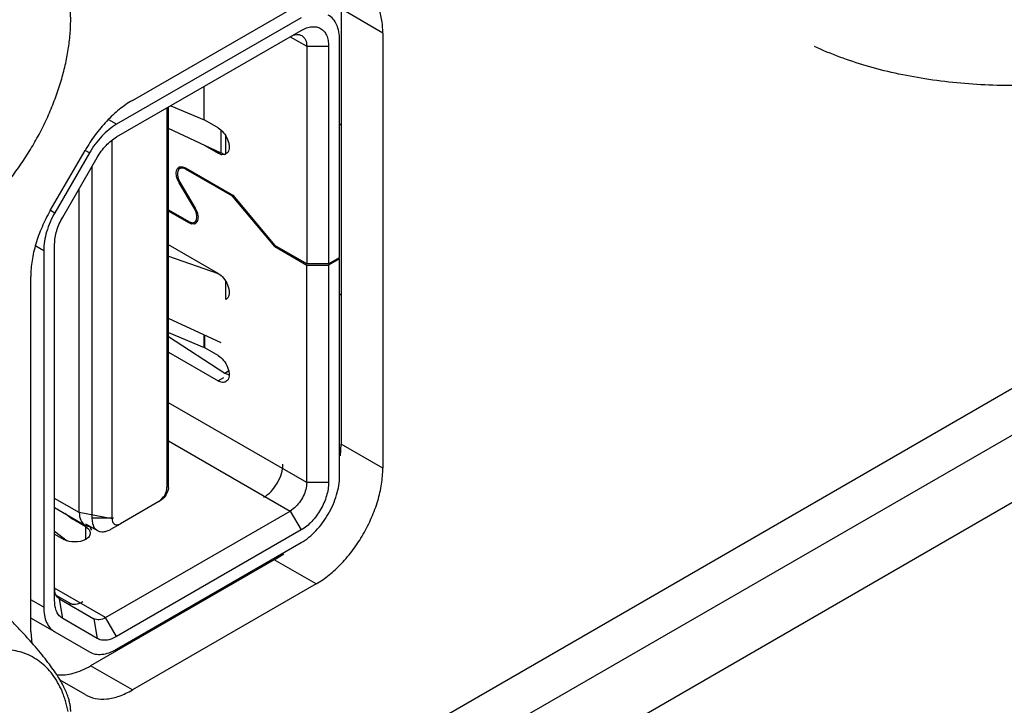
# Model space of a CAD drawing. Header units: inches. Extents: x 0 to 34, y 0 to 22.
# Tile 19 of 179: x 3.953 to 4.328, y 14.157 to 14.418. Entities that reach past the tile are written whole.
import ezdxf

# ---------------------------------------------------------------- set-up
doc = ezdxf.new("R2010")
doc.units = ezdxf.units.IN
doc.header["$LTSCALE"] = 1.87
doc.header["$MEASUREMENT"] = 0
doc.layers.get('0').update_dxf_attribs({"linetype": 'CONTINUOUS'})
doc.layers.add('02___PRT_ALL_AXES', color=7, linetype='CONTINUOUS')
doc.layers.add('COSMETIC', color=7, linetype='CONTINUOUS')

msp = doc.modelspace()

# ---------------------------------------------------------------- linework, layer by layer
at = {"color": 3, "linetype": 'CONTINUOUS'}
for p, q in [((5.1862023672, 14.7532377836), (3.6264667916, 13.8526660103)), ((3.9961970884, 14.3873183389), (4.0662006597, 14.4277375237)), ((4.0916565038, 14.4130424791), (4.0916565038, 14.2470948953)), ((3.9649388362, 14.3453524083), (3.9781970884, 14.3683163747)), ((3.9574829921, 14.1849336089), (3.9574829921, 14.3202635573)), ((4.0662006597, 14.20300408), (3.9961970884, 14.1625848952)), ((3.9574829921, 14.1849336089), (3.9578459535, 14.1802025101)), ((3.9781970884, 14.1608009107), (3.9686322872, 14.1663224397))]:
    msp.add_line(p, q, dxfattribs=at)
at = {"color": 7, "linetype": 'CONTINUOUS'}
for p, q in [((5.2076433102, 14.7398733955), (3.7068091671, 13.8733105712)), ((4.0916565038, 14.4130424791), (4.0757466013, 14.4222286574)), ((4.0757466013, 14.4222286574), (4.0757466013, 14.2562810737)), ((4.0605504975, 14.4188598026), (3.9901867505, 14.378232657)), ((3.9901867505, 14.3734109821), (4.0605504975, 14.4140381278)), ((4.0563756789, 14.4116276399), (4.0626384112, 14.4080116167)), ((4.0751658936, 14.3274898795), (4.0751658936, 14.4104226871)), ((4.0626384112, 14.4080116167), (4.0709900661, 14.4080116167)), ((4.0626384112, 14.4080116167), (4.0626384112, 14.3250788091)), ((4.0709900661, 14.4080116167), (4.0709900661, 14.3250788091)), ((4.0236123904, 14.3799031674), (4.0236123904, 14.3927105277)), ((4.0093966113, 14.3845047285), (4.0093966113, 14.2398544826)), ((4.0099561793, 14.240153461), (4.0099561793, 14.3848037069)), ((4.010816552, 14.385322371), (4.0236123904, 14.3799031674)), ((3.9901867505, 14.378232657), (3.9871921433, 14.3799617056)), ((4.0237831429, 14.3798185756), (4.0236184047, 14.3798940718)), ((4.0237831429, 14.3798185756), (4.0237831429, 14.3799031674)), ((4.0289112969, 14.3768576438), (4.0237831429, 14.3798185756)), ((4.0289112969, 14.3768576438), (4.029921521, 14.3761311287)), ((3.988517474, 14.2277991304), (3.988517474, 14.3721934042)), ((3.9798521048, 14.3673227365), (3.9666993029, 14.3445414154)), ((3.9798521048, 14.3673227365), (3.9781806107, 14.3682878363)), ((4.0237746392, 14.3701801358), (4.0289112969, 14.367214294)), ((4.0294747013, 14.3675395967), (4.0289112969, 14.367214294)), ((4.0299346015, 14.3667706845), (4.0289112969, 14.367214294)), ((3.9696520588, 14.3428368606), (3.9828048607, 14.3656181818)), ((4.0314253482, 14.3667345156), (4.030239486, 14.3666978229)), ((3.9807253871, 14.3620164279), (3.9807253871, 14.2280981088)), ((4.0142662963, 14.3613510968), (4.0138138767, 14.3609512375)), ((4.0142432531, 14.3619889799), (4.0152873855, 14.3620644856)), ((4.0142661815, 14.3613512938), (4.0154167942, 14.3620156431)), ((4.0152873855, 14.3620644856), (4.0164808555, 14.3616140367)), ((4.0163203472, 14.3612197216), (4.0154277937, 14.3615293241)), ((4.0164808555, 14.3616140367), (4.0344916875, 14.351214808)), ((4.0164808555, 14.3611318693), (4.0168983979, 14.361372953)), ((4.0343873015, 14.3507929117), (4.0164808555, 14.3611318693)), ((4.0140163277, 14.3559891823), (4.0133009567, 14.3575308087)), ((4.0136750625, 14.357529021), (4.0143062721, 14.3561687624)), ((4.0140163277, 14.3559891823), (4.014311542, 14.3561596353)), ((4.0198529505, 14.3461168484), (4.0140163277, 14.3559891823)), ((4.0143062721, 14.3561687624), (4.020142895, 14.3462964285)), ((3.9759899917, 14.2302102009), (3.9759899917, 14.3538144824)), ((4.0346482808, 14.350943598), (4.0343873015, 14.3507929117)), ((4.0504398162, 14.3316399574), (4.0343873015, 14.3507929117)), ((4.0344916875, 14.351214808), (4.0505442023, 14.3320618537)), ((3.9650278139, 14.3455065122), (3.9666993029, 14.3445414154)), ((4.0099561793, 14.3456124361), (4.0176783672, 14.3411537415)), ((4.0176783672, 14.3406715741), (4.0099561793, 14.3451302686)), ((4.0201481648, 14.3462873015), (4.0198529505, 14.3461168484)), ((4.0204841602, 14.3447565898), (4.0198529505, 14.3461168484)), ((4.020142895, 14.3462964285), (4.0208582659, 14.3447548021)), ((4.0181833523, 14.3409631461), (4.0176783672, 14.3406715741)), ((4.0178388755, 14.3410658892), (4.0187314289, 14.3407562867)), ((4.0198929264, 14.340934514), (4.020345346, 14.3413343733)), ((4.0198930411, 14.340934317), (4.0210085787, 14.3415784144)), ((4.0188718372, 14.3402211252), (4.0176783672, 14.3406715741)), ((4.0199159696, 14.3402966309), (4.0188718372, 14.3402211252)), ((3.9593938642, 14.3318831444), (3.9624185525, 14.3301367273)), ((3.9624185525, 14.3301367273), (3.9624185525, 14.1941630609)), ((3.9665943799, 14.1965741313), (3.9665943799, 14.3325477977)), ((4.0289112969, 14.3214083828), (4.0099561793, 14.3323528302)), ((4.0504398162, 14.3316399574), (4.0508573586, 14.3318810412)), ((4.0504398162, 14.3316399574), (4.0626384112, 14.3245966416)), ((4.0626384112, 14.3250788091), (4.0505442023, 14.3320618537)), ((4.0709900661, 14.3250788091), (4.0751658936, 14.3274898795)), ((4.0751658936, 14.327007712), (4.0709900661, 14.3245966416)), ((4.0747483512, 14.3272487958), (4.0751658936, 14.327007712)), ((4.0751658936, 14.2440749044), (4.0751658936, 14.327007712)), ((4.0709900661, 14.3250788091), (4.0626384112, 14.3250788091)), ((4.0626384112, 14.3245966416), (4.0709900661, 14.3245966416)), ((4.0626384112, 14.2416638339), (4.0626384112, 14.3245966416)), ((4.0709900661, 14.3245966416), (4.0709900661, 14.2416638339)), ((4.0289112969, 14.3214083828), (4.029921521, 14.3206818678)), ((4.0751658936, 14.313219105), (4.0757466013, 14.3135543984)), ((4.0099561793, 14.2988966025), (4.0236123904, 14.2931130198)), ((4.0236123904, 14.2931130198), (4.0236123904, 14.2979299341)), ((4.0237831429, 14.2930284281), (4.0237831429, 14.2978508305)), ((4.0237831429, 14.2930284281), (4.0236184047, 14.2931039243)), ((4.0289112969, 14.2900674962), (4.0237831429, 14.2930284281)), ((4.0099561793, 14.2913685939), (4.0289112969, 14.2804241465)), ((4.0289112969, 14.2900674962), (4.029921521, 14.2893409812)), ((4.0309992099, 14.2816296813), (4.0289112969, 14.2804241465)), ((4.0626384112, 14.2416638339), (4.0099561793, 14.2720818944)), ((4.0099561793, 14.2576161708), (4.0563746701, 14.230814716)), ((4.0754730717, 14.2518372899), (4.0757466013, 14.2562810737)), ((4.0916565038, 14.2470948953), (4.0757466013, 14.2562810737)), ((4.0099418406, 14.2398037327), (4.0098000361, 14.2389393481)), ((4.0709900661, 14.2416638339), (4.0626384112, 14.2416638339)), ((4.0072356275, 14.2351686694), (4.0081069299, 14.2361853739)), ((3.9759899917, 14.2302102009), (3.9665943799, 14.2356351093)), ((3.9665943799, 14.2321402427), (3.9781301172, 14.2254796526)), ((4.0062647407, 14.2344299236), (3.9916493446, 14.2259911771)), ((4.0062647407, 14.2344299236), (4.0072356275, 14.2351686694)), ((4.0579958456, 14.2319972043), (4.0563746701, 14.230814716)), ((3.9731393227, 14.22789362), (3.9705048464, 14.2298823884)), ((3.988517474, 14.2277991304), (3.9759899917, 14.2302102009)), ((3.986010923, 14.1901875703), (4.0563746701, 14.230814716)), ((4.0563746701, 14.230814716), (4.0605504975, 14.2235819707)), ((3.9735442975, 14.2281274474), (3.9731393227, 14.22789362)), ((3.9732979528, 14.2277880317), (3.9731412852, 14.227898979)), ((3.9732979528, 14.2277880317), (3.9737150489, 14.2280288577)), ((3.9784261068, 14.2248270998), (3.9732979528, 14.2277880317)), ((3.9783994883, 14.225946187), (3.9828655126, 14.2233675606)), ((3.9784261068, 14.220004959), (3.9784261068, 14.2248270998)), ((3.9784261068, 14.2248270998), (3.9794897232, 14.2239891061)), ((3.989077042, 14.2280981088), (3.9807253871, 14.2280981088)), ((3.9807253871, 14.2280981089), (3.9809743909, 14.2260579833)), ((3.9809743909, 14.2260579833), (3.981704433, 14.2244444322)), ((3.9880330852, 14.2238795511), (3.9916597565, 14.2259731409)), ((3.9903605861, 14.2255674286), (3.9916493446, 14.2259911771)), ((3.9665943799, 14.2230777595), (3.9714014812, 14.2194488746)), ((3.9665943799, 14.2220143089), (3.9700744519, 14.220004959)), ((3.981704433, 14.2244444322), (3.9828655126, 14.2233675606)), ((4.0605504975, 14.2235819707), (3.9901867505, 14.182954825)), ((3.9901867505, 14.1781331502), (4.0605504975, 14.2187602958)), ((4.0502907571, 14.2121902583), (4.0538676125, 14.2145487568)), ((4.0502907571, 14.2121902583), (3.9802871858, 14.1717710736)), ((4.0662006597, 14.20300408), (4.0502907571, 14.2121902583)), ((3.986010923, 14.1901875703), (3.9665943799, 14.201398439)), ((3.9624185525, 14.1941630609), (3.9574829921, 14.1970127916)), ((3.9684289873, 14.1973413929), (3.9815817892, 14.1897485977)), ((3.9696520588, 14.1898159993), (3.9684289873, 14.1973413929)), ((3.9666993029, 14.184701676), (3.9574829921, 14.1900230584)), ((3.9828048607, 14.1822232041), (3.9696520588, 14.1898159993)), ((3.9815817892, 14.1897485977), (3.9828048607, 14.1822232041)), ((3.9901867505, 14.182954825), (3.986010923, 14.1901875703)), ((3.9666993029, 14.184701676), (3.9798521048, 14.1771088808)), ((3.9961970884, 14.1625848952), (3.9802871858, 14.1717710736))]:
    msp.add_line(p, q, dxfattribs=at)
at = {"color": 6, "linetype": 'CONTINUOUS'}
for p, q in [((4.0300933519, 14.3672530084), (4.0099561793, 14.3765815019)), ((4.0300933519, 14.3672530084), (4.0300933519, 14.3759465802)), ((4.031670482, 14.3739783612), (4.031670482, 14.3669229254)), ((4.0099561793, 14.3279305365), (4.0288982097, 14.3213705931)), ((4.0300933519, 14.3203094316), (4.0300933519, 14.3204973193)), ((4.031670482, 14.3185291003), (4.031670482, 14.3114736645)), ((4.0300933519, 14.2949275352), (4.0099561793, 14.3042563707)), ((4.0099561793, 14.2973620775), (4.031405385, 14.283419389)), ((4.031405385, 14.283419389), (4.0330500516, 14.2826895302)), ((4.0314053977, 14.2834193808), (4.0328855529, 14.2842740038)), ((3.979918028, 14.2248738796), (3.979810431, 14.2250099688)), ((3.979918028, 14.2248738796), (3.9800873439, 14.2249716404)), ((3.9807445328, 14.223529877), (3.9803925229, 14.2242026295)), ((3.9672752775, 14.1986143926), (3.9722157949, 14.1957623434)), ((3.9722157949, 14.1957623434), (3.9723241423, 14.195093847))]:
    msp.add_line(p, q, dxfattribs=at)
for centre, radius, start, end in [((4.0240831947, 14.3547714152), 0.0138532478, 60.976728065, 64.2882011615), ((3.9924478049, 14.2332223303), 0.0150562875, 213.6750797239, 214.0684463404), ((3.9920506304, 14.2329454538), 0.0145721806, 214.0414520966, 216.8675185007)]:
    msp.add_arc(centre, radius, start, end, dxfattribs=at)
at = {"color": 7, "linetype": 'CONTINUOUS'}
for centre, radius, start, end in [((4.0308918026, 14.3701017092), 0.0034658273, 253.9675009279, 259.151437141), ((4.0308586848, 14.3686677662), 0.0020145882, 286.3366140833, 299.9368039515), ((4.0148144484, 14.3604038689), 0.0016849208, 120.0379517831, 123.9483773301), ((4.0148174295, 14.3603969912), 0.0016923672, 109.8326589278, 120.0087666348), ((4.0144975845, 14.3576989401), 0.0039646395, 59.9841258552, 62.628704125), ((4.0196616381, 14.3445866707), 0.0039646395, 239.9841258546, 242.6287041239), ((4.0193417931, 14.3418886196), 0.0016923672, 289.8326589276, 300.0087666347), ((4.0193447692, 14.3418817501), 0.0016849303, 300.0379609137, 303.9533745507), ((4.0055621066, 14.2401584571), 0.0043940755, 355.369593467, 359.9348540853)]:
    msp.add_arc(centre, radius, start, end, dxfattribs=at)
for points, knots in [([(3.9727072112, 14.4181264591), (3.9727072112, 14.4199460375), (3.9725569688, 14.4234901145), (3.972063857, 14.4270047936), (3.9717299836, 14.4286944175)], [0, 0, 0, 0, 0.5137333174, 1, 1, 1, 1]), ([(4.0751658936, 14.4104226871), (4.0751658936, 14.4114701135), (4.0750075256, 14.4134615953), (4.0742004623, 14.4161976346), (4.0728429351, 14.4184178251), (4.0715672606, 14.4194900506), (4.0708855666, 14.4198836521)], [0, 0, 0, 0, 0.2897767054, 0.5490704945, 0.7822261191, 1, 1, 1, 1]), ([(3.9246620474, 14.3349096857), (3.9262713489, 14.3358388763), (3.9294814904, 14.3378833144), (3.9341380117, 14.3413799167), (3.9387033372, 14.3453460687), (3.9431332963, 14.3497425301), (3.9473867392, 14.3545275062), (3.9514223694, 14.3596558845), (3.9552021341, 14.3650780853), (3.9586895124, 14.3707425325), (3.9618512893, 14.3765949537), (3.9646573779, 14.3825792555), (3.9670804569, 14.3886384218), (3.9690979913, 14.3947142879), (3.970690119, 14.4007490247), (3.9718418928, 14.4066851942), (3.9725423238, 14.4124657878), (3.9727072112, 14.4162678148), (3.9727072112, 14.4181264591)], [0, 0, 0, 0, 0.0558256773, 0.1141849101, 0.1747881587, 0.237356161, 0.301553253, 0.3669982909, 0.4332884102, 0.5000063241, 0.5667237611, 0.6330139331, 0.6984571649, 0.7626520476, 0.8252214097, 0.8858238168, 0.9441637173, 1, 1, 1, 1]), ([(4.0563746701, 14.4116275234), (4.0571073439, 14.41205056), (4.0585713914, 14.4126588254), (4.0602064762, 14.4124113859), (4.0608040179, 14.4120663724)], [0, 0, 0, 0, 0.5507932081, 1, 1, 1, 1]), ([(4.0605504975, 14.4140381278), (4.0611983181, 14.4144121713), (4.0624871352, 14.4150252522), (4.0644675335, 14.4155039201), (4.0663273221, 14.415456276), (4.067982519, 14.4148566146), (4.0693295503, 14.4137231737), (4.0703008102, 14.412136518), (4.0708765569, 14.4101822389), (4.0709900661, 14.4087596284), (4.0709900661, 14.4080116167)], [0, 0, 0, 0, 0.1448570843, 0.2745542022, 0.3911197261, 0.5000110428, 0.6089003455, 0.7254605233, 0.8551504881, 1, 1, 1, 1]), ([(4.0608040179, 14.4120663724), (4.061401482, 14.4117214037), (4.0624331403, 14.4104293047), (4.0626384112, 14.4088575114), (4.0626384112, 14.4080116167)], [0, 0, 0, 0, 0.4492148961, 1, 1, 1, 1]), ([(4.3477973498, 14.393579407), (4.3394005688, 14.3929788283), (4.3228050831, 14.3927062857), (4.2986438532, 14.3950107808), (4.2763040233, 14.3998997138), (4.2624608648, 14.4049581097), (4.2561043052, 14.4079209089)], [0, 0, 0, 0, 0.269546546, 0.5301818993, 0.7754438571, 1, 1, 1, 1]), ([(3.9901867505, 14.378232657), (3.9881119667, 14.3770347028), (3.9841862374, 14.3737315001), (3.9811790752, 14.3696211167), (3.9798521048, 14.3673227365)], [0, 0, 0, 0, 0.4744394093, 1, 1, 1, 1]), ([(4.029921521, 14.3761311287), (4.0306788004, 14.375475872), (4.0319515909, 14.3738749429), (4.0329025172, 14.3715631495), (4.0331336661, 14.3697135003), (4.0330169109, 14.3685189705), (4.0326113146, 14.3675380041), (4.0321275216, 14.3670741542), (4.031864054, 14.3669219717)], [0, 0, 0, 0, 0.2861903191, 0.5736322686, 0.7025298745, 0.8156735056, 0.9130465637, 1, 1, 1, 1]), ([(3.9828048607, 14.3656181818), (3.9837527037, 14.367259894), (3.9859005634, 14.370195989), (3.9887047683, 14.3725553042), (3.9901867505, 14.3734109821)], [0, 0, 0, 0, 0.5255634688, 1, 1, 1, 1]), ([(4.0133009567, 14.3575308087), (4.0132139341, 14.3577834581), (4.0129479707, 14.3587085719), (4.0128682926, 14.3597119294), (4.0130136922, 14.3603946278)], [0, 0, 0, 0, 0.2768432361, 1, 1, 1, 1]), ([(4.0130136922, 14.3603946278), (4.0130459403, 14.3605460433), (4.0131964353, 14.3610805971), (4.0135398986, 14.361577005), (4.0138735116, 14.3618015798)], [0, 0, 0, 0, 0.2779529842, 1, 1, 1, 1]), ([(4.0138138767, 14.3609512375), (4.0136671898, 14.3607608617), (4.0131562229, 14.3596798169), (4.0133726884, 14.3584068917), (4.0136750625, 14.357529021)], [0, 0, 0, 0, 0.2056203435, 1, 1, 1, 1]), ([(4.0154277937, 14.3615293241), (4.0153223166, 14.3615468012), (4.014928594, 14.361586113), (4.0145165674, 14.3614957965), (4.0142662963, 14.3613510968)], [0, 0, 0, 0, 0.2699836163, 1, 1, 1, 1]), ([(4.020345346, 14.3413343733), (4.0204920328, 14.3415247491), (4.0210029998, 14.3426057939), (4.0207865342, 14.3438787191), (4.0204841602, 14.3447565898)], [0, 0, 0, 0, 0.2056203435, 1, 1, 1, 1]), ([(4.0208582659, 14.3447548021), (4.0209452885, 14.3445021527), (4.021211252, 14.3435770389), (4.02129093, 14.3425736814), (4.0211455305, 14.341890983)], [0, 0, 0, 0, 0.2768432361, 1, 1, 1, 1]), ([(3.9666993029, 14.3445414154), (3.9653723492, 14.3422430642), (3.9633162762, 14.337583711), (3.9624185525, 14.33253243), (3.9624185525, 14.3301367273)], [0, 0, 0, 0, 0.5255667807, 1, 1, 1, 1]), ([(3.9665943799, 14.3325477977), (3.9665943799, 14.3342590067), (3.967235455, 14.3378671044), (3.9687042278, 14.3411951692), (3.9696520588, 14.3428368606)], [0, 0, 0, 0, 0.4744303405, 1, 1, 1, 1]), ([(4.0187314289, 14.3407562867), (4.018836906, 14.3407388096), (4.0192306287, 14.3406994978), (4.0196426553, 14.3407898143), (4.0198929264, 14.340934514)], [0, 0, 0, 0, 0.2699836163, 1, 1, 1, 1]), ([(4.0211455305, 14.341890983), (4.0211132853, 14.3417395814), (4.0209628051, 14.3412050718), (4.0206193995, 14.3407086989), (4.0202858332, 14.3404841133)], [0, 0, 0, 0, 0.2779508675, 1, 1, 1, 1]), ([(4.029921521, 14.3206818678), (4.0306788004, 14.3200266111), (4.0319515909, 14.3184256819), (4.0329025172, 14.3161138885), (4.0331336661, 14.3142642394), (4.0330169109, 14.3130697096), (4.0326113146, 14.3120887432), (4.0321275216, 14.3116248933), (4.031864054, 14.3114727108)], [0, 0, 0, 0, 0.2861903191, 0.5736322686, 0.7025298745, 0.8156735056, 0.9130465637, 1, 1, 1, 1]), ([(4.029921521, 14.2893409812), (4.0306788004, 14.2886857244), (4.0319515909, 14.2870847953), (4.0329025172, 14.2847730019), (4.0331336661, 14.2829233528), (4.0330169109, 14.281728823), (4.0326113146, 14.2807478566), (4.0321275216, 14.2802840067), (4.031864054, 14.2801318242)], [0, 0, 0, 0, 0.2861903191, 0.5736322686, 0.7025298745, 0.8156735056, 0.9130465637, 1, 1, 1, 1]), ([(4.031864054, 14.2801318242), (4.0314657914, 14.2799017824), (4.0303758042, 14.2797364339), (4.0293997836, 14.2801421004), (4.0289112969, 14.2804241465)], [0, 0, 0, 0, 0.4491506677, 1, 1, 1, 1]), ([(4.0605504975, 14.2187602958), (4.0626253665, 14.2199582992), (4.0665520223, 14.2232630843), (4.0711348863, 14.2295259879), (4.0742672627, 14.2366262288), (4.0751658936, 14.2416791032), (4.0751658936, 14.2440749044)], [0, 0, 0, 0, 0.2372325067, 0.5000061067, 0.7627763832, 1, 1, 1, 1]), ([(4.0081069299, 14.2361853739), (4.0083067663, 14.236468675), (4.0089824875, 14.2375838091), (4.0093966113, 14.2388946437), (4.0093966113, 14.2398544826)], [0, 0, 0, 0, 0.2653521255, 1, 1, 1, 1]), ([(4.0626384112, 14.2416638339), (4.0626384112, 14.2398937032), (4.0615777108, 14.2362702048), (4.0593979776, 14.233240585), (4.0579958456, 14.2319972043)], [0, 0, 0, 0, 0.4857450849, 1, 1, 1, 1]), ([(4.0709900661, 14.2416638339), (4.0709900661, 14.2399524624), (4.0703481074, 14.2363432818), (4.0681108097, 14.2312717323), (4.0648373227, 14.2267983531), (4.0620326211, 14.2244377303), (4.0605504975, 14.2235819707)], [0, 0, 0, 0, 0.2372354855, 0.4999938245, 0.7627555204, 1, 1, 1, 1]), ([(4.0098000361, 14.2389393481), (4.0095867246, 14.238061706), (4.0088186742, 14.2364482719), (4.0075571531, 14.2351520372), (4.0068243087, 14.2347289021)], [0, 0, 0, 0, 0.5162806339, 1, 1, 1, 1]), ([(3.9759899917, 14.2302102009), (3.9759899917, 14.2292233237), (3.9762294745, 14.2273895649), (3.9774330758, 14.2258821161), (3.9781301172, 14.2254796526)], [0, 0, 0, 0, 0.5507851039, 1, 1, 1, 1]), ([(3.9781301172, 14.2254796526), (3.9782684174, 14.2253997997), (3.9788587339, 14.2251113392), (3.9795267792, 14.2249962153), (3.9800225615, 14.2249955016)], [0, 0, 0, 0, 0.2436348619, 1, 1, 1, 1]), ([(3.988517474, 14.2277991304), (3.988517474, 14.2274800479), (3.9885832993, 14.2268847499), (3.988951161, 14.2261093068), (3.9895897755, 14.2256213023), (3.9901063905, 14.2255532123), (3.9903605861, 14.2255674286)], [0, 0, 0, 0, 0.2927967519, 0.5418887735, 0.7663803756, 1, 1, 1, 1]), ([(3.9801554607, 14.2224160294), (3.9801554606, 14.2219560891), (3.9797538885, 14.2209294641), (3.9789145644, 14.2202869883), (3.9784261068, 14.220004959)], [0, 0, 0, 0, 0.4491729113, 1, 1, 1, 1]), ([(3.9794897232, 14.2239891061), (3.9795950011, 14.2238723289), (3.9799514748, 14.2234202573), (3.9801554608, 14.222835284), (3.9801554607, 14.2224160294)], [0, 0, 0, 0, 0.272735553, 1, 1, 1, 1]), ([(3.9828655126, 14.2233675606), (3.9832064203, 14.2231707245), (3.9839897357, 14.2228864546), (3.9852908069, 14.222853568), (3.9866774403, 14.2231884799), (3.9875795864, 14.2236177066), (3.9880330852, 14.2238795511)], [0, 0, 0, 0, 0.2177804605, 0.4509076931, 0.7102935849, 1, 1, 1, 1]), ([(3.9784261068, 14.220004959), (3.9771866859, 14.2192893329), (3.9742502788, 14.2187235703), (3.971313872, 14.2192893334), (3.9700744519, 14.220004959)], [0, 0, 0, 0, 0.5000001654, 1, 1, 1, 1]), ([(3.9684289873, 14.1973413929), (3.9678314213, 14.1976863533), (3.9667994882, 14.1989784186), (3.9665943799, 14.2005503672), (3.9665943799, 14.2013962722)], [0, 0, 0, 0, 0.449242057, 1, 1, 1, 1]), ([(3.9727073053, 14.1544297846), (3.9727073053, 14.154920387), (3.9726518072, 14.1559491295), (3.9724001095, 14.157555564), (3.9719540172, 14.1592999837), (3.9712884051, 14.161195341), (3.9703799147, 14.1632534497), (3.9692078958, 14.1654822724), (3.9677584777, 14.1678848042), (3.9660258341, 14.1704566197), (3.964015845, 14.1731875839), (3.9617431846, 14.1760604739), (3.9592315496, 14.1790556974), (3.9565087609, 14.1821516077), (3.9536041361, 14.1853283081), (3.9494734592, 14.1897033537), (3.9462642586, 14.1929697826), (3.944078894, 14.1951550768)], [0, 0, 0, 0, 0.0290358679, 0.0608467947, 0.0960881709, 0.1354501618, 0.1796031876, 0.2291162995, 0.2843872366, 0.3455856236, 0.4125834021, 0.485026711, 0.5623485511, 0.6439038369, 0.7290180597, 0.8170901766, 1, 1, 1, 1]), ([(3.9696520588, 14.1898159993), (3.969165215, 14.1900970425), (3.968254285, 14.1908632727), (3.9672836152, 14.19244882), (3.9667079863, 14.1944037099), (3.9665943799, 14.1958261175), (3.9665943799, 14.1965741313)], [0, 0, 0, 0, 0.217717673, 0.4509412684, 0.7102934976, 1, 1, 1, 1]), ([(3.9624185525, 14.1941630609), (3.9624185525, 14.1931154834), (3.962576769, 14.1911239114), (3.9633842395, 14.1883878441), (3.9647415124, 14.1861673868), (3.9660175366, 14.1850952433), (3.9666993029, 14.184701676)], [0, 0, 0, 0, 0.2898004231, 0.5490488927, 0.7822271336, 1, 1, 1, 1]), ([(3.986010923, 14.1901875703), (3.9852783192, 14.1897645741), (3.9838143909, 14.1891561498), (3.9821793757, 14.1894036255), (3.9815817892, 14.1897485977)], [0, 0, 0, 0, 0.5507630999, 1, 1, 1, 1]), ([(3.9901867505, 14.182954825), (3.9895389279, 14.1825807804), (3.9882502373, 14.181967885), (3.9862693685, 14.1814888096), (3.9844108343, 14.1815364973), (3.9832917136, 14.1819421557), (3.9828048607, 14.1822232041)], [0, 0, 0, 0, 0.2897088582, 0.5490640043, 0.7822879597, 1, 1, 1, 1]), ([(3.9717299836, 14.1543604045), (3.9714618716, 14.1557172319), (3.9709736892, 14.1577122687), (3.9701311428, 14.1602786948), (3.9691991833, 14.1626778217), (3.9678332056, 14.1654791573), (3.9658546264, 14.1685214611), (3.9635684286, 14.1711810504), (3.9609913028, 14.1734358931), (3.9581426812, 14.1752662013), (3.9550462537, 14.1766571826), (3.9517274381, 14.1775974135), (3.9482134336, 14.1780819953), (3.9445315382, 14.178108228), (3.9407093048, 14.177679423), (3.9367742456, 14.1767993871), (3.9327536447, 14.1754761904), (3.9286776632, 14.1737196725), (3.9260016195, 14.1723013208), (3.9246620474, 14.1715278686)], [0, 0, 0, 0, 0.0681986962, 0.1010670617, 0.1331455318, 0.1950611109, 0.2543716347, 0.3116139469, 0.3674498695, 0.4226320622, 0.4779602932, 0.534223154, 0.5921453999, 0.6523480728, 0.7153144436, 0.7813958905, 0.8508286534, 0.9237260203, 1, 1, 1, 1]), ([(3.9798521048, 14.1771088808), (3.9805338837, 14.1767153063), (3.9821005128, 14.1761464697), (3.9847022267, 14.1760814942), (3.9874755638, 14.1767504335), (3.9892794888, 14.1776093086), (3.9901867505, 14.1781331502)], [0, 0, 0, 0, 0.2177672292, 0.4509458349, 0.7101972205, 1, 1, 1, 1]), ([(3.9675592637, 14.1683600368), (3.9696075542, 14.168176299), (3.9728790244, 14.1685795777), (3.9770732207, 14.170068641), (3.9792151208, 14.1711520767), (3.9802871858, 14.1717710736)], [0, 0, 0, 0, 0.4623319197, 0.7216959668, 1, 1, 1, 1])]:
    msp.add_open_spline(points, degree=3, knots=knots, dxfattribs=at)
at = {"color": 3, "linetype": 'CONTINUOUS'}
for points, knots in [([(4.0916565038, 14.4130424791), (4.0916565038, 14.4148652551), (4.091377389, 14.4183340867), (4.0899789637, 14.4230987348), (4.0879620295, 14.4263867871), (4.0859259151, 14.4283877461), (4.0847908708, 14.4291787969), (4.0842006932, 14.4295195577)], [0, 0, 0, 0, 0.28931723, 0.5486920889, 0.7816581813, 0.8918317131, 1, 1, 1, 1]), ([(3.9961970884, 14.3873183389), (3.994454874, 14.3863124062), (3.9910135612, 14.3838986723), (3.9862753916, 14.3794685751), (3.9819125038, 14.3742295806), (3.9793691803, 14.3703464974), (3.9781970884, 14.3683163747)], [0, 0, 0, 0, 0.2282542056, 0.474649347, 0.7340300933, 1, 1, 1, 1]), ([(3.9649388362, 14.3453524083), (3.9637667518, 14.3433222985), (3.9616755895, 14.3391782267), (3.9593199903, 14.3327804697), (3.9578525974, 14.3264622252), (3.9574829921, 14.3222752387), (3.9574829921, 14.3202635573)], [0, 0, 0, 0, 0.2659746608, 0.5253567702, 0.7717501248, 1, 1, 1, 1]), ([(4.0662006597, 14.20300408), (4.0679420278, 14.2040095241), (4.0713831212, 14.206424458), (4.0761215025, 14.2108530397), (4.080486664, 14.2160924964), (4.0843132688, 14.2219410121), (4.0874649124, 14.2281791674), (4.0898197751, 14.2345791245), (4.0912857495, 14.2408967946), (4.0916565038, 14.2450841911), (4.0916565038, 14.2470948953)], [0, 0, 0, 0, 0.1140734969, 0.2373560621, 0.3669882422, 0.5000060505, 0.6330230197, 0.7626527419, 0.8859314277, 1, 1, 1, 1]), ([(3.9781970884, 14.1608009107), (3.979384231, 14.1601156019), (3.9821130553, 14.1591263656), (3.9866449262, 14.1590100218), (3.9914750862, 14.1601782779), (3.9946174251, 14.1616728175), (3.9961970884, 14.1625848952)], [0, 0, 0, 0, 0.2177113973, 0.4509339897, 0.7102898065, 1, 1, 1, 1])]:
    msp.add_open_spline(points, degree=3, knots=knots, dxfattribs=at)
at = {"color": 6, "linetype": 'CONTINUOUS'}
for points, knots in [([(4.0462858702, 14.2360563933), (4.0473232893, 14.2366553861), (4.0492865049, 14.2383076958), (4.0515779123, 14.2414388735), (4.0531440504, 14.2449888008), (4.0535934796, 14.2475151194), (4.0535935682, 14.2487130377)], [0, 0, 0, 0, 0.2372390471, 0.5000012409, 0.7627628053, 1, 1, 1, 1]), ([(3.9722143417, 14.1957633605), (3.9725551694, 14.1955661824), (3.9733390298, 14.1952812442), (3.9751644, 14.1952343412), (3.9765292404, 14.195780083), (3.9773844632, 14.1962738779)], [0, 0, 0, 0, 0.2183833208, 0.4522916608, 1, 1, 1, 1])]:
    msp.add_open_spline(points, degree=3, knots=knots, dxfattribs=at)
at = {"layer": '02___PRT_ALL_AXES', "color": 3, "linetype": 'CONTINUOUS'}
msp.add_line((5.1862848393, 14.7710393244), (3.6479452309, 13.8828213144), dxfattribs=at)
at = {"layer": '02___PRT_ALL_AXES', "color": 7, "linetype": 'CONTINUOUS'}
msp.add_line((4.0757466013, 14.377951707), (4.0751658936, 14.3782870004), dxfattribs=at)
at = {"layer": 'COSMETIC', "color": 4, "linetype": 'CONTINUOUS'}
msp.add_line((4.0757466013, 14.377951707), (4.0751658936, 14.3782870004), dxfattribs=at)

doc.saveas('drawing.dxf')
